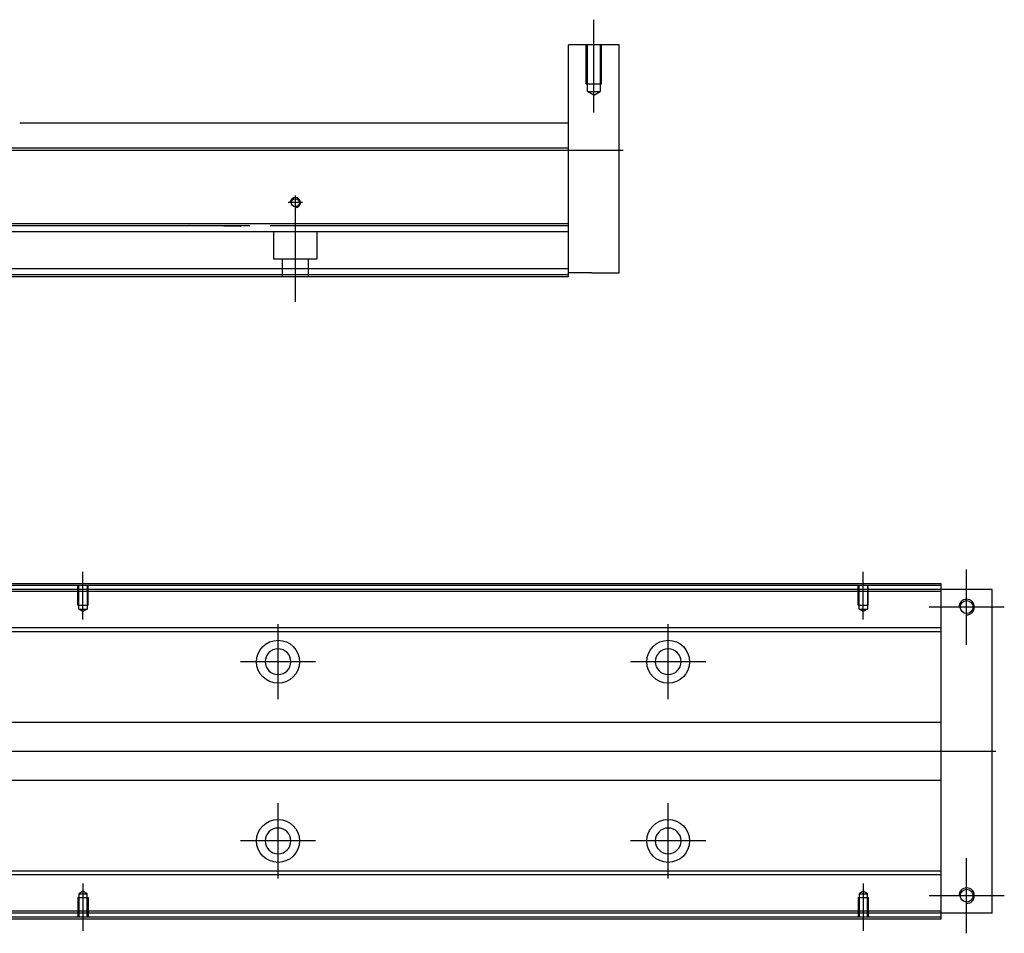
# Model space of a CAD drawing. Header units: millimetres. Extents: x -386 to 3135, y -1989 to 860.
# Tile 40 of 41: x 1828 to 2080, y -435 to -200. Entities that reach past the tile are written whole.
import ezdxf
from ezdxf.lldxf.tags import DXFTag

# ---------------------------------------------------------------- set-up
doc = ezdxf.new("R2010")
doc.units = ezdxf.units.MM
doc.layers.get('0').update_dxf_attribs({"linetype": 'CONTINUOUS'})
tags = doc.linetypes.add('DASHED', pattern=[25.72, 12.86, -12.86]).pattern_tags.tags
tags[6:7] = [DXFTag(74, 4), DXFTag(75, 0), DXFTag(340, '0'), DXFTag(46, 0.0), DXFTag(50, 0.0), DXFTag(44, 0.0), DXFTag(45, 0.0)]
tags[4:5] = [DXFTag(74, 4), DXFTag(75, 0), DXFTag(340, '0'), DXFTag(46, 0.0), DXFTag(50, 0.0), DXFTag(44, 0.0), DXFTag(45, 0.0)]

msp = doc.modelspace()

# ---------------------------------------------------------------- linework, layer by layer
at = {"ltscale": 0.2}
for p, q in [((1974.75, -224.11), (1974.75, -200.28)), ((1900.05, -247.2), (1896.45, -247.2)), ((1898.25, -249), (1898.25, -245.4)), ((1898.25, -272.61), (1898.25, -246.86)), ((1843.81, -354.05), (1843.81, -341.9)), ((2043.81, -354.05), (2043.81, -341.9)), ((2070.31, -360.55), (2070.31, -341.25)), ((2079.96, -350.9), (2060.66, -350.9)), ((1893.81, -374.55), (1893.81, -355.25)), ((1993.81, -374.55), (1993.81, -355.25)), ((1903.46, -364.9), (1884.16, -364.9)), ((2003.46, -364.9), (1984.16, -364.9)), ((1893.81, -420.5), (1893.81, -401.2)), ((1993.81, -420.5), (1993.81, -401.2)), ((1903.46, -410.85), (1884.16, -410.85)), ((2003.46, -410.85), (1984.16, -410.85)), ((2070.31, -434.55), (2070.31, -415.25)), ((1843.81, -421.75), (1843.81, -433.9)), ((2043.81, -421.75), (2043.81, -433.9)), ((2079.96, -424.9), (2060.66, -424.9))]:
    msp.add_line(p, q, dxfattribs=at)
at = {"linetype": 'Continuous'}
for p, q in [((1981.25, -206.7), (1968.25, -206.7)), ((1968.25, -232.2), (1968.25, -206.7)), ((1981.25, -265.2), (1981.25, -206.7)), ((1827.6, -226.7), (1892.99, -226.7)), ((1892.99, -226.7), (1968.25, -226.7)), ((1891.43, -233.2), (1628.25, -233.2)), ((1968.25, -233.2), (1891.43, -233.2)), ((1968.25, -233.2), (1968.25, -232.2)), ((1968.25, -252.65), (1968.25, -233.2)), ((1886.74, -252.65), (1628.25, -252.65)), ((1968.25, -252.65), (1886.74, -252.65)), ((1968.25, -253.15), (1968.25, -252.65)), ((1968.25, -264.2), (1968.25, -253.15)), ((1883.96, -264.2), (1628.25, -264.2)), ((1968.25, -264.2), (1883.96, -264.2)), ((1968.25, -266.2), (1968.25, -264.2)), ((1883.47, -266.2), (1628.25, -266.2)), ((1968.25, -266.2), (1883.47, -266.2)), ((1974.25, -265.2), (1968.25, -265.2)), ((1974.25, -265.2), (1981.25, -265.2)), ((1894.69, -345.4), (1623.81, -345.4)), ((2063.81, -345.4), (1894.69, -345.4)), ((2063.81, -345.4), (2063.81, -344.9)), ((2063.81, -346.4), (2063.81, -345.4)), ((1894.45, -346.4), (1623.81, -346.4)), ((2063.81, -346.4), (1894.45, -346.4)), ((2076.81, -346.4), (2063.81, -346.4)), ((2063.81, -429.4), (2063.81, -346.4)), ((2076.81, -429.4), (2076.81, -346.4)), ((1892.08, -356.22), (1773.16, -356.22)), ((1891.84, -357.22), (1773.16, -357.22)), ((2063.81, -357.22), (1891.84, -357.22)), ((2063.81, -356.22), (1892.08, -356.22)), ((1771.26, -380.4), (1886.26, -380.4)), ((1886.26, -380.4), (2063.81, -380.4)), ((1882.64, -395.4), (1771.26, -395.4)), ((2063.81, -395.4), (1882.64, -395.4)), ((1877.06, -418.58), (1773.16, -418.58)), ((2063.81, -418.58), (1877.06, -418.58)), ((1876.82, -419.58), (1773.16, -419.58)), ((2063.81, -419.58), (1876.82, -419.58)), ((1874.45, -429.4), (1623.81, -429.4)), ((1874.21, -430.4), (1623.81, -430.4)), ((2063.81, -430.4), (1874.21, -430.4)), ((2063.81, -429.4), (1874.45, -429.4)), ((2076.81, -429.4), (2063.81, -429.4)), ((2063.81, -430.4), (2063.81, -429.4)), ((2063.81, -430.9), (2063.81, -430.4))]:
    msp.add_line(p, q, dxfattribs=at)
at = {"linetype": 'DASHED', "ltscale": 0.1}
for p, q in [((1972.75, -216.7), (1972.75, -206.7)), ((1973.1, -218.7), (1973.1, -206.7)), ((1976.4, -206.7), (1976.4, -218.7)), ((1976.75, -216.7), (1976.75, -206.7)), ((1972.75, -216.7), (1976.75, -216.7)), ((1973.1, -218.7), (1976.4, -218.7)), ((1974.75, -219.65), (1973.1, -218.7)), ((1974.75, -219.65), (1976.4, -218.7)), ((1842.51, -350.4), (1842.51, -345.4)), ((1842.74, -351.4), (1842.74, -345.4)), ((1844.89, -345.4), (1844.89, -351.4)), ((1845.11, -350.4), (1845.11, -345.4)), ((2042.51, -350.4), (2042.51, -345.4)), ((2042.74, -351.4), (2042.74, -345.4)), ((2044.89, -345.4), (2044.89, -351.4)), ((2045.11, -350.4), (2045.11, -345.4)), ((1842.51, -350.4), (1845.11, -350.4)), ((2042.51, -350.4), (2045.11, -350.4)), ((1843.81, -352.04), (1842.74, -351.4)), ((1842.74, -351.4), (1844.89, -351.4)), ((1844.89, -351.4), (1843.81, -352.04)), ((2043.81, -352.04), (2042.74, -351.4)), ((2042.74, -351.4), (2044.89, -351.4)), ((2044.89, -351.4), (2043.81, -352.04)), ((1843.81, -423.76), (1842.74, -424.4)), ((1844.89, -424.4), (1843.81, -423.76)), ((2043.81, -423.76), (2042.74, -424.4)), ((2044.89, -424.4), (2043.81, -423.76)), ((1842.51, -425.4), (1845.11, -425.4)), ((1842.51, -425.4), (1842.51, -430.4)), ((1842.74, -424.4), (1842.74, -430.4)), ((1842.74, -424.4), (1844.89, -424.4)), ((1844.89, -430.4), (1844.89, -424.4)), ((1845.11, -425.4), (1845.11, -430.4)), ((2042.51, -425.4), (2045.11, -425.4)), ((2042.51, -425.4), (2042.51, -430.4)), ((2042.74, -424.4), (2042.74, -430.4)), ((2042.74, -424.4), (2044.89, -424.4)), ((2044.89, -430.4), (2044.89, -424.4)), ((2045.11, -425.4), (2045.11, -430.4))]:
    msp.add_line(p, q, dxfattribs=at)
for p, q in [((1540.25, -233.7), (1982.25, -233.7)), ((2077.81, -387.94), (1535.81, -387.9))]:
    msp.add_line(p, q)
at = {"linetype": 'DASHED'}
for p, q in [((1886.25, -254.7), (1628.25, -254.7)), ((1871, -252.97), (1884.25, -253.2)), ((1968.25, -254.7), (1886.25, -254.7)), ((1892.75, -261.7), (1892.75, -254.7)), ((1903.75, -254.7), (1903.75, -261.7)), ((1903.75, -261.7), (1892.75, -261.7)), ((1894.95, -266.2), (1894.95, -261.7)), ((1901.55, -261.7), (1901.55, -266.2)), ((1883.6, -265.7), (1628.25, -265.7)), ((1968.25, -265.7), (1883.6, -265.7)), ((2063.81, -346.9), (1623.81, -346.9)), ((1874.57, -428.9), (1623.81, -428.9)), ((2063.81, -428.9), (1874.57, -428.9))]:
    msp.add_line(p, q, dxfattribs=at)
at = {"linetype": 'Continuous'}
for centre, radius in [((1898.25, -247.2), 1.07), ((2070.31, -350.9), 1.65), ((1893.81, -364.9), 5.5), ((1993.81, -364.9), 5.5), ((1893.81, -410.85), 5.5), ((1993.81, -410.85), 5.5), ((2070.31, -424.9), 1.65)]:
    msp.add_circle(centre, radius, dxfattribs=at)
at = {"linetype": 'Continuous', "extrusion": (0, 0, -1)}
for centre in [(-1893.81, -364.9), (-1993.81, -364.9)]:
    msp.add_circle(centre, 3.3, dxfattribs=at)
at = {"linetype": 'Continuous', "extrusion": (-1e-16, 0, -1)}
for centre in [(-1893.81, -410.85), (-1993.81, -410.85)]:
    msp.add_circle(centre, 3.3, dxfattribs=at)
for centre, radius in [((1898.25, -247.2), 1.3), ((2070.31, -350.9), 2), ((2070.31, -424.9), 2)]:
    msp.add_arc(centre, radius, 270, 180)
at = {"linetype": 'Continuous'}
for points in [[(1886.62, -253.15), (1628.25, -253.15)], [(1968.25, -253.15), (1891.76, -253.15)], [(1894.81, -344.9), (1623.81, -344.9)], [(2063.81, -344.9), (1894.81, -344.9)], [(1874.09, -430.9), (1623.81, -430.9)], [(2063.81, -430.9), (1874.09, -430.9)]]:
    msp.add_open_spline(points, degree=1, dxfattribs=at)

doc.saveas('drawing.dxf')
